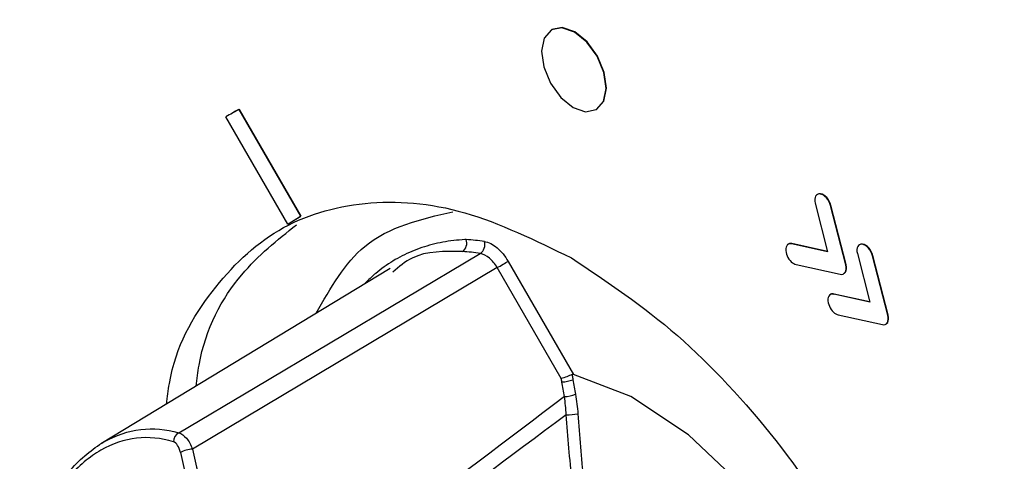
# Model space of a CAD drawing. Header units: millimetres. Extents: x 15358 to 16483, y 10132 to 11382.
# Tile 144 of 166: x 16184 to 16205, y 11172 to 11182. Entities that reach past the tile are written whole.
import ezdxf

# ---------------------------------------------------------------- set-up
doc = ezdxf.new("R2010")
doc.units = ezdxf.units.MM

msp = doc.modelspace()

# ---------------------------------------------------------------- linework, layer by layer
at = {"color": 7, "linetype": 'Continuous', "lineweight": 25}
for p, q in [((16195.269, 11181.591), (16195.261, 11181.587)), ((16188.321, 11179.788), (16188.314, 11179.784)), ((16188.424, 11179.844), (16188.431, 11179.848)), ((16188.424, 11179.844), (16189.769, 11177.509)), ((16188.431, 11179.848), (16189.776, 11177.513)), ((16196.235, 11179.84), (16196.242, 11179.844)), ((16189.493, 11177.339), (16188.142, 11179.684)), ((16201.143, 11178.002), (16201.096, 11177.994)), ((16201.136, 11177.998), (16201.143, 11178.002)), ((16201.027, 11177.794), (16201.297, 11176.736)), ((16201.361, 11177.745), (16201.368, 11177.749)), ((16201.693, 11176.446), (16201.361, 11177.745)), ((16201.7, 11176.45), (16201.368, 11177.749)), ((16189.493, 11177.339), (16189.769, 11177.509)), ((16189.5, 11177.343), (16189.776, 11177.513)), ((16189.769, 11177.509), (16189.776, 11177.513)), ((16189.493, 11177.339), (16189.5, 11177.343)), ((16200.51, 11176.908), (16200.517, 11176.912)), ((16201.297, 11176.736), (16200.51, 11176.908)), ((16201.296, 11176.742), (16200.517, 11176.912)), ((16202.064, 11176.901), (16202.017, 11176.893)), ((16202.057, 11176.897), (16202.064, 11176.901)), ((16201.948, 11176.693), (16202.219, 11175.635)), ((16202.282, 11176.644), (16202.289, 11176.648)), ((16202.614, 11175.345), (16202.282, 11176.644)), ((16202.621, 11175.349), (16202.289, 11176.648)), ((16191.735, 11176.371), (16185.403, 11172.533)), ((16194.074, 11176.387), (16187.411, 11172.42)), ((16195.474, 11173.962), (16194.074, 11176.387)), ((16194.313, 11176.525), (16195.74, 11174.053)), ((16200.608, 11176.454), (16201.575, 11176.243)), ((16201.693, 11176.446), (16201.7, 11176.45)), ((16201.66, 11176.262), (16201.689, 11176.292)), ((16201.682, 11176.288), (16201.689, 11176.292)), ((16201.432, 11175.807), (16201.439, 11175.811)), ((16202.219, 11175.635), (16201.432, 11175.807)), ((16202.217, 11175.641), (16201.439, 11175.811)), ((16201.53, 11175.354), (16202.496, 11175.143)), ((16202.614, 11175.345), (16202.621, 11175.349)), ((16202.581, 11175.162), (16202.611, 11175.191)), ((16202.604, 11175.187), (16202.611, 11175.191))]:
    msp.add_line(p, q, dxfattribs=at)
at = {"color": 7, "linetype": 'Continuous', "lineweight": 25, "flags": 128}
for points in [[(16195.736, 11179.89), (16196.007, 11179.796), (16196.239, 11179.843), (16196.397, 11180.021), (16196.455, 11180.305), (16196.406, 11180.652), (16196.257, 11181.007), (16196.03, 11181.318), (16195.76, 11181.537), (16195.489, 11181.631), (16195.257, 11181.584), (16195.1, 11181.406), (16195.041, 11181.122), (16195.09, 11180.775), (16195.239, 11180.42), (16195.466, 11180.109), (16195.736, 11179.89)], [(16196.242, 11179.844), (16196.246, 11179.846), (16196.404, 11180.025), (16196.462, 11180.309), (16196.413, 11180.655), (16196.264, 11181.011), (16196.037, 11181.322), (16195.768, 11181.541), (16195.496, 11181.635), (16195.269, 11181.591)], [(16187.111, 11172.774), (16188.78, 11173.767), (16193.704, 11176.696)], [(16194.074, 11176.387), (16194.103, 11176.404), (16194.135, 11176.423), (16194.169, 11176.442), (16194.202, 11176.462), (16194.235, 11176.48), (16194.264, 11176.497), (16194.291, 11176.513), (16194.313, 11176.525)], [(16202.379, 11162.554), (16202.587, 11163.88), (16202.494, 11165.395), (16202.106, 11167.013), (16201.445, 11168.646), (16200.548, 11170.199), (16199.465, 11171.588), (16198.257, 11172.733), (16196.992, 11173.571), (16195.74, 11174.053)]]:
    msp.add_lwpolyline(points, dxfattribs=at)
at = {"color": 7, "linetype": 'Continuous', "lineweight": 25}
for centre, radius, start, end in [((16190.808, 11175.309), 5.123, 117.7295, 121.3505), ((16190.814, 11175.313), 5.123, 117.7294, 119.1235), ((16193.177, 11176.923), 0.231, 306.4836, 19.4892), ((16193.196, 11173.223), 3.782, 80.8901, 86.9798), ((16193.561, 11176.892), 0.242, 305.9663, 15.7366), ((16193.12, 11173.059), 3.684, 80.8901, 86.9798), ((16195.459, 11174.649), 0.762, 272.1662, 290.7757), ((16195.511, 11174.34), 0.772, 272.4486, 290.7462), ((16195.591, 11174.629), 1.459, 269.5551, 279.6949), ((16187.22, 11172.578), 0.225, 119.0903, 179.0174), ((16187.477, 11171.641), 0.782, 94.8756, 115.1111)]:
    msp.add_arc(centre, radius, start, end, dxfattribs=at)
for centre, major_axis, ratio, start_param, end_param in [((17689.634, 12028.797), (1513.273, 873.598), 0.021118, 2.969542, 3.001271), ((17688.659, 12028.234), (1512.273, 873.02), 0.019987, 2.970146, 3.001549), ((16209.675, 11174.432), (-13.306, 23.041), 0.826477, 1.207195, 1.373972), ((16209.773, 11174.488), (-13.206, 22.868), 0.826553, 1.207195, 1.373972)]:
    msp.add_ellipse(centre, major_axis=major_axis, ratio=ratio, start_param=start_param, end_param=end_param, dxfattribs=at)
for points, knots in [([(16283.998, 11177.591), (16272.71, 11182.731), (16261.84, 11187.978), (16248.774, 11194.662), (16246.19, 11196.004), (16241.088, 11198.692), (16238.569, 11200.039), (16231.107, 11204.091), (16226.26, 11206.804), (16219.181, 11210.892), (16216.852, 11212.259), (16212.267, 11214.992), (16210.014, 11216.358), (16203.369, 11220.453), (16199.094, 11223.178), (16186.727, 11231.346), (16179.092, 11236.776), (16172.074, 11242.203)], [0, 0, 0, 0, 0.25, 0.25, 0.3125, 0.3125, 0.375, 0.375, 0.5, 0.5, 0.5625, 0.5625, 0.625, 0.625, 0.75, 0.75, 1, 1, 1, 1]), ([(16186.843, 11173.406), (16186.861, 11173.557), (16186.981, 11174.563), (16187.785, 11175.944), (16189.217, 11177.338), (16191.135, 11177.914), (16193.339, 11177.749), (16194.909, 11176.983), (16195.694, 11176.6)], [0, 0, 0, 0, 0.034253, 0.227415, 0.420572, 0.61372, 0.806862, 1, 1, 1, 1]), ([(16190.115, 11175.389), (16190.429, 11175.94), (16191.121, 11177.153), (16192.403, 11177.448), (16193.103, 11177.61)], [0, 0, 0, 0, 0.454251, 1, 1, 1, 1]), ([(16187.488, 11173.797), (16187.507, 11173.951), (16187.634, 11174.947), (16188.342, 11176.251), (16189.265, 11176.991), (16189.682, 11177.325)], [0, 0, 0, 0, 0.0914084, 0.5891036, 1, 1, 1, 1]), ([(16193.395, 11177), (16193.386, 11177), (16193.294, 11176.996), (16193.04, 11176.974), (16192.645, 11176.902), (16192.201, 11176.753), (16191.788, 11176.542), (16191.502, 11176.337), (16191.315, 11176.174), (16191.231, 11176.095), (16191.181, 11176.042), (16191.165, 11176.026)], [0, 0, 0, 0, 0.010058, 0.104566, 0.293709, 0.482855, 0.672005, 0.861155, 0.912466, 0.972853, 1, 1, 1, 1]), ([(16193.314, 11176.738), (16192.922, 11176.746), (16192.338, 11176.757), (16191.924, 11176.405), (16191.788, 11176.29)], [0, 0, 0, 0, 0.672535, 1, 1, 1, 1]), ([(16193.794, 11176.958), (16193.883, 11176.944), (16193.98, 11176.895), (16194.162, 11176.743), (16194.246, 11176.641), (16194.313, 11176.525)], [0, 0, 0, 0, 0.5, 0.5, 1, 1, 1, 1]), ([(16200.517, 11176.912), (16200.492, 11176.915), (16200.458, 11176.919), (16200.439, 11176.896), (16200.435, 11176.89)], [0, 0, 0, 0, 0.766568, 1, 1, 1, 1]), ([(16194.074, 11176.387), (16194.027, 11176.47), (16193.966, 11176.543), (16193.837, 11176.651), (16193.767, 11176.687), (16193.704, 11176.696)], [0, 0, 0, 0, 0.5, 0.5, 1, 1, 1, 1]), ([(16195.694, 11176.6), (16196.476, 11176.078), (16198.041, 11175.035), (16200.215, 11172.672), (16202.071, 11169.916), (16203.482, 11166.889), (16204.351, 11163.814), (16204.619, 11160.897), (16204.269, 11158.337), (16203.323, 11156.313), (16201.848, 11154.943), (16199.937, 11154.392), (16198.264, 11154.423), (16197.255, 11154.881), (16197.027, 11154.985)], [0, 0, 0, 0, 0.088543, 0.177087, 0.265634, 0.354185, 0.442739, 0.531294, 0.61985, 0.708404, 0.796954, 0.885502, 0.974046, 1, 1, 1, 1]), ([(16201.439, 11175.811), (16201.413, 11175.814), (16201.38, 11175.819), (16201.361, 11175.795), (16201.356, 11175.79)], [0, 0, 0, 0, 0.765446, 1, 1, 1, 1]), ([(16195.709, 11174.05), (16195.679, 11174.036), (16195.639, 11174.019), (16195.554, 11173.987), (16195.51, 11173.972), (16195.474, 11173.962)], [0, 0, 0, 0, 0.5, 0.5, 1, 1, 1, 1]), ([(16195.74, 11174.053), (16195.733, 11174.055), (16195.726, 11174.055), (16195.719, 11174.054), (16195.716, 11174.053), (16195.712, 11174.052), (16195.709, 11174.05)], [0, 0, 0, 0, 0.00003034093, 0.00003034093, 0.00003034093, 0.00004462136, 0.00004462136, 0.00004462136, 0.00004462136]), ([(16195.709, 11174.05), (16195.714, 11174.022), (16195.719, 11173.994), (16195.724, 11173.965), (16195.726, 11173.955), (16195.727, 11173.946), (16195.729, 11173.936)], [0.0000111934, 0.0000111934, 0.0000111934, 0.0000111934, 0.0001, 0.0001, 0.0001, 0.0001305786, 0.0001305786, 0.0001305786, 0.0001305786]), ([(16184.12, 11171.047), (16184.305, 11171.399), (16184.514, 11171.706), (16184.973, 11172.224), (16185.218, 11172.428), (16185.732, 11172.724), (16186.004, 11172.816), (16186.551, 11172.881), (16186.828, 11172.856), (16187.111, 11172.774)], [0, 0, 0, 0, 0.25, 0.25, 0.5, 0.5, 0.75, 0.75, 1, 1, 1, 1]), ([(16186.995, 11172.581), (16186.722, 11172.663), (16186.454, 11172.69), (16185.923, 11172.63), (16185.658, 11172.541), (16185.158, 11172.252), (16184.92, 11172.053), (16184.471, 11171.547), (16184.268, 11171.246), (16184.087, 11170.902)], [0, 0, 0, 0, 0.25, 0.25, 0.5, 0.5, 0.75, 0.75, 1, 1, 1, 1]), ([(16187.111, 11172.774), (16187.168, 11172.761), (16187.227, 11172.719), (16187.332, 11172.594), (16187.378, 11172.511), (16187.411, 11172.42)], [0, 0, 0, 0, 0.5, 0.5, 1, 1, 1, 1])]:
    msp.add_open_spline(points, degree=3, knots=knots, dxfattribs=at)
for points in [[(16201.136, 11177.998), (16201.043, 11178.011), (16200.995, 11177.92), (16201.027, 11177.794)], [(16201.361, 11177.745), (16201.328, 11177.871), (16201.227, 11177.984), (16201.136, 11177.998)], [(16201.368, 11177.749), (16201.336, 11177.875), (16201.235, 11177.988), (16201.143, 11178.002)], [(16200.51, 11176.908), (16200.417, 11176.928), (16200.362, 11176.843), (16200.389, 11176.718)], [(16202.057, 11176.897), (16201.965, 11176.911), (16201.916, 11176.82), (16201.948, 11176.693)], [(16202.282, 11176.644), (16202.25, 11176.771), (16202.149, 11176.884), (16202.057, 11176.897)], [(16202.289, 11176.648), (16202.257, 11176.775), (16202.156, 11176.888), (16202.064, 11176.901)], [(16200.389, 11176.718), (16200.411, 11176.616), (16200.48, 11176.518), (16200.556, 11176.475)], [(16200.556, 11176.475), (16200.573, 11176.465), (16200.591, 11176.458), (16200.608, 11176.454)], [(16201.682, 11176.288), (16201.705, 11176.326), (16201.708, 11176.383), (16201.693, 11176.446)], [(16201.689, 11176.292), (16201.712, 11176.33), (16201.716, 11176.387), (16201.7, 11176.45)], [(16201.575, 11176.243), (16201.621, 11176.233), (16201.66, 11176.249), (16201.682, 11176.288)], [(16201.432, 11175.807), (16201.338, 11175.828), (16201.284, 11175.743), (16201.311, 11175.617)], [(16201.311, 11175.617), (16201.333, 11175.515), (16201.402, 11175.418), (16201.478, 11175.374)], [(16201.478, 11175.374), (16201.495, 11175.365), (16201.512, 11175.357), (16201.53, 11175.354)], [(16202.604, 11175.187), (16202.626, 11175.225), (16202.63, 11175.282), (16202.614, 11175.345)], [(16202.611, 11175.191), (16202.633, 11175.229), (16202.637, 11175.286), (16202.621, 11175.349)], [(16202.496, 11175.143), (16202.543, 11175.132), (16202.582, 11175.148), (16202.604, 11175.187)], [(16195.487, 11173.887), (16195.483, 11173.912), (16195.479, 11173.937), (16195.474, 11173.962)], [(16195.544, 11173.569), (16195.525, 11173.675), (16195.506, 11173.781), (16195.487, 11173.887)], [(16195.729, 11173.936), (16195.747, 11173.83), (16195.766, 11173.724), (16195.785, 11173.618)], [(16195.58, 11173.17), (16195.575, 11173.305), (16195.563, 11173.438), (16195.544, 11173.569)], [(16195.785, 11173.618), (16195.809, 11173.478), (16195.827, 11173.336), (16195.837, 11173.191)], [(16195.713, 11171.719), (16195.659, 11172.202), (16195.615, 11172.685), (16195.58, 11173.17)], [(16195.837, 11173.191), (16195.87, 11172.709), (16195.911, 11172.228), (16195.962, 11171.749)], [(16187.145, 11172.349), (16187.119, 11172.465), (16187.061, 11172.562), (16186.995, 11172.581)]]:
    msp.add_open_spline(points, degree=3, dxfattribs=at)

doc.saveas('drawing.dxf')
